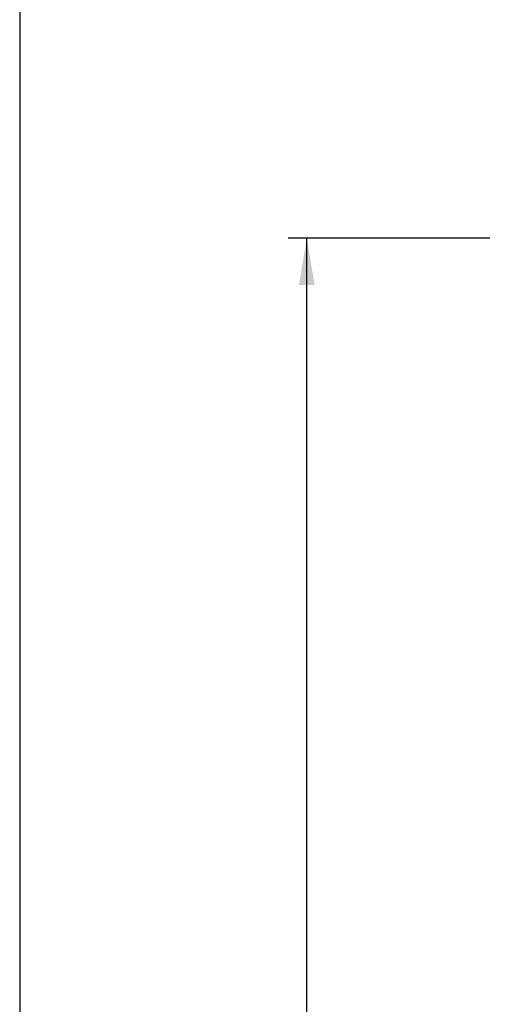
# Model space of a CAD drawing. Header units: inches. Extents: x 1 to 240, y -1 to 159.
# Tile 23 of 108: x 1 to 14, y 88 to 114. Entities that reach past the tile are written whole.
import ezdxf
from ezdxf.enums import TextEntityAlignment as Align

# ---------------------------------------------------------------- set-up
doc = ezdxf.new("R2010")
doc.units = ezdxf.units.IN
doc.header["$MEASUREMENT"] = 0
doc.layers.add('Default', color=7, linetype='Continuous')
doc.styles.add('SEACAD_Times_New_Roman', font='times.ttf')
doc.dimstyles.new('HAMMOND_(STH_-_240x160)', dxfattribs={"dimtxt": 1, "dimasz": 1.25, "dimexe": 0.5, "dimexo": 0.5, "dimgap": 0.25, "dimtad": 0, "dimtih": 1, "dimtoh": 1, "dimzin": 0, "dimdsep": 46, "dimtxsty": 'SEACAD_Times_New_Roman', "dimblk1": '_SE_FILLED', "dimblk2": '_SE_FILLED', "dimsah": 1, "dimcen": 0.5, "dimadec": 0, "dimazin": 0, "dimtfac": 0.8, "dimtofl": 0, "dimtmove": 0, "dimatfit": 3, "dimfxl": 1, "dimtolj": 1, "dimtzin": 0, "dimarcsym": 0})

# ---------------------------------------------------------------- blocks, each defined once
blk = doc.blocks.new('DMBLK3297')
at = {"layer": 'Default', "linetype": 'Continuous'}
for points in [[(8.411, 106.913), (8.828, 106.913), (8.619, 108.163)], [(8.411, 65.163), (8.619, 63.913), (8.828, 65.163)]]:
    blk.add_hatch(color=7, dxfattribs=at).paths.add_polyline_path(points)
at = {"layer": 'Default', "color": 7, "linetype": 'Continuous'}
for p, q in [((13.506, 108.163), (8.119, 108.163)), ((8.619, 86.888), (8.619, 108.163)), ((8.619, 63.913), (8.619, 85.538)), ((13.599, 63.913), (8.119, 63.913))]:
    blk.add_line(p, q, dxfattribs=at)
at = {"layer": 'Default', "color": 7, "linetype": 'Continuous', "style": 'SEACAD_Times_New_Roman'}
blk.add_text('44.25', height=1, dxfattribs=at).set_placement((6.913, 86.538), align=Align.TOP_LEFT)
blk = doc.blocks.new('_SE_FILLED')
at = {"color": 0}
blk.add_line((0, 0), (-1, 0), dxfattribs=at)
blk.add_solid([(0, 0), (-1, -0.1665), (-1, 0.1665), (0, 0)], dxfattribs=at)
blk = doc.blocks.new('BORDER')
at = {"layer": 'Default', "color": 7, "linetype": 'Continuous'}
blk.add_line((-41.86, 27.86), (-41.86, 0), dxfattribs=at)

msp = doc.modelspace()

# ---------------------------------------------------------------- block references
at = {"layer": 'Default', "color": 7, "xscale": 5.7, "yscale": 5.7, "zscale": 5.7}
msp.add_blockref('BORDER', (239.562, 0.401), dxfattribs=at)

# ---------------------------------------------------------------- dimensions: what is measured, and where the dimension line sits
at = {"layer": 'Default', "color": 7, "linetype": 'Continuous'}
dim = msp.add_linear_dim(base=(8.619, 63.913), p1=(14.099, 63.913), p2=(14.193, 108.163), angle=89.8789, text='\\A1;<>', dimstyle='HAMMOND_(STH_-_240x160)', dxfattribs=at)
dim.commit()
dim.dimension.update_dxf_attribs({"geometry": 'DMBLK3297', "text_midpoint": (8.619, 86.038), "dimtype": 161})

doc.saveas('drawing.dxf')
